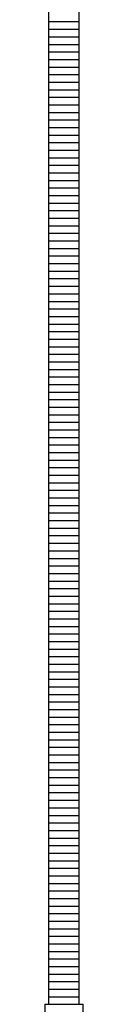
# Model space of a CAD drawing. Extents: x -169 to 2224, y 0 to 2796.
# Tile 68 of 256: x 418.58 to 424.2, y 662.31 to 808.86. Entities that reach past the tile are written whole.
import ezdxf

# ---------------------------------------------------------------- set-up
doc = ezdxf.new("R2010")
doc.units = 0
doc.header["$MEASUREMENT"] = 0
doc.layers.add('PVC-4', color=4, linetype='CONTINUOUS')
doc.layers.add('PVC-4-HATCH', color=7, linetype='CONTINUOUS')

msp = doc.modelspace()

# ---------------------------------------------------------------- linework, layer by layer
at = {"layer": 'PVC-4'}
for p, q in [((419.13773, 662.31149), (419.13773, 865.47119)), ((423.63773, 662.31149), (423.63773, 865.47119))]:
    msp.add_line(p, q, dxfattribs=at)
msp.add_lwpolyline([(424.20023, 660.34274, -0.420204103), (418.57523, 660.34274), (418.57523, 662.31149), (424.20023, 662.31149)], format="xyb", close=True, dxfattribs=at)
at = {"layer": 'PVC-4-HATCH', "linetype": 'Continuous'}
for points in [[(419.13773, 808.56149), (423.63773, 808.56149)], [(419.13773, 807.43649), (423.63773, 807.43649)], [(419.13773, 806.31149), (423.63773, 806.31149)], [(419.13773, 805.18649), (423.63773, 805.18649)], [(419.13773, 804.06149), (423.63773, 804.06149)], [(419.13773, 802.93649), (423.63773, 802.93649)], [(419.13773, 801.81149), (423.63773, 801.81149)], [(419.13773, 800.68649), (423.63773, 800.68649)], [(419.13773, 799.56149), (423.63773, 799.56149)], [(419.13773, 798.43649), (423.63773, 798.43649)], [(419.13773, 797.31149), (423.63773, 797.31149)], [(419.13773, 796.18649), (423.63773, 796.18649)], [(419.13773, 795.06149), (423.63773, 795.06149)], [(419.13773, 793.93649), (423.63773, 793.93649)], [(419.13773, 792.81149), (423.63773, 792.81149)], [(419.13773, 791.68649), (423.63773, 791.68649)], [(419.13773, 790.56149), (423.63773, 790.56149)], [(419.13773, 789.43649), (423.63773, 789.43649)], [(419.13773, 788.31149), (423.63773, 788.31149)], [(419.13773, 787.18649), (423.63773, 787.18649)], [(419.13773, 786.06149), (423.63773, 786.06149)], [(419.13773, 784.93649), (423.63773, 784.93649)], [(419.13773, 783.81149), (423.63773, 783.81149)], [(419.13773, 782.68649), (423.63773, 782.68649)], [(419.13773, 781.56149), (423.63773, 781.56149)], [(419.13773, 780.43649), (423.63773, 780.43649)], [(419.13773, 779.31149), (423.63773, 779.31149)], [(419.13773, 778.18649), (423.63773, 778.18649)], [(419.13773, 777.06149), (423.63773, 777.06149)], [(419.13773, 775.93649), (423.63773, 775.93649)], [(419.13773, 774.81149), (423.63773, 774.81149)], [(419.13773, 773.68649), (423.63773, 773.68649)], [(419.13773, 772.56149), (423.63773, 772.56149)], [(419.13773, 771.43649), (423.63773, 771.43649)], [(419.13773, 770.31149), (423.63773, 770.31149)], [(419.13773, 769.18649), (423.63773, 769.18649)], [(419.13773, 768.06149), (423.63773, 768.06149)], [(419.13773, 766.93649), (423.63773, 766.93649)], [(419.13773, 765.81149), (423.63773, 765.81149)], [(419.13773, 764.68649), (423.63773, 764.68649)], [(419.13773, 763.56149), (423.63773, 763.56149)], [(419.13773, 762.43649), (423.63773, 762.43649)], [(419.13773, 761.31149), (423.63773, 761.31149)], [(419.13773, 760.18649), (423.63773, 760.18649)], [(419.13773, 759.06149), (423.63773, 759.06149)], [(419.13773, 757.93649), (423.63773, 757.93649)], [(419.13773, 756.81149), (423.63773, 756.81149)], [(419.13773, 755.68649), (423.63773, 755.68649)], [(419.13773, 754.56149), (423.63773, 754.56149)], [(419.13773, 753.43649), (423.63773, 753.43649)], [(419.13773, 752.31149), (423.63773, 752.31149)], [(419.13773, 751.18649), (423.63773, 751.18649)], [(419.13773, 750.06149), (423.63773, 750.06149)], [(419.13773, 748.93649), (423.63773, 748.93649)], [(419.13773, 747.81149), (423.63773, 747.81149)], [(419.13773, 746.68649), (423.63773, 746.68649)], [(419.13773, 745.56149), (423.63773, 745.56149)], [(419.13773, 744.43649), (423.63773, 744.43649)], [(419.13773, 743.31149), (423.63773, 743.31149)], [(419.13773, 742.18649), (423.63773, 742.18649)], [(419.13773, 741.06149), (423.63773, 741.06149)], [(419.13773, 739.93649), (423.63773, 739.93649)], [(419.13773, 738.81149), (423.63773, 738.81149)], [(419.13773, 737.68649), (423.63773, 737.68649)], [(419.13773, 736.56149), (423.63773, 736.56149)], [(419.13773, 735.43649), (423.63773, 735.43649)], [(419.13773, 734.31149), (423.63773, 734.31149)], [(419.13773, 733.18649), (423.63773, 733.18649)], [(419.13773, 732.06149), (423.63773, 732.06149)], [(419.13773, 730.93649), (423.63773, 730.93649)], [(419.13773, 729.81149), (423.63773, 729.81149)], [(419.13773, 728.68649), (423.63773, 728.68649)], [(419.13773, 727.56149), (423.63773, 727.56149)], [(419.13773, 726.43649), (423.63773, 726.43649)], [(419.13773, 725.31149), (423.63773, 725.31149)], [(419.13773, 724.18649), (423.63773, 724.18649)], [(419.13773, 723.06149), (423.63773, 723.06149)], [(419.13773, 721.93649), (423.63773, 721.93649)], [(419.13773, 720.81149), (423.63773, 720.81149)], [(419.13773, 719.68649), (423.63773, 719.68649)], [(419.13773, 718.56149), (423.63773, 718.56149)], [(419.13773, 717.43649), (423.63773, 717.43649)], [(419.13773, 716.31149), (423.63773, 716.31149)], [(419.13773, 715.18649), (423.63773, 715.18649)], [(419.13773, 714.06149), (423.63773, 714.06149)], [(419.13773, 712.93649), (423.63773, 712.93649)], [(419.13773, 711.81149), (423.63773, 711.81149)], [(419.13773, 710.68649), (423.63773, 710.68649)], [(419.13773, 709.56149), (423.63773, 709.56149)], [(419.13773, 708.43649), (423.63773, 708.43649)], [(419.13773, 707.31149), (423.63773, 707.31149)], [(419.13773, 706.18649), (423.63773, 706.18649)], [(419.13773, 705.06149), (423.63773, 705.06149)], [(419.13773, 703.93649), (423.63773, 703.93649)], [(419.13773, 702.81149), (423.63773, 702.81149)], [(419.13773, 701.68649), (423.63773, 701.68649)], [(419.13773, 700.56149), (423.63773, 700.56149)], [(419.13773, 699.43649), (423.63773, 699.43649)], [(419.13773, 698.31149), (423.63773, 698.31149)], [(419.13773, 697.18649), (423.63773, 697.18649)], [(419.13773, 696.06149), (423.63773, 696.06149)], [(419.13773, 694.93649), (423.63773, 694.93649)], [(419.13773, 693.81149), (423.63773, 693.81149)], [(419.13773, 692.68649), (423.63773, 692.68649)], [(419.13773, 691.56149), (423.63773, 691.56149)], [(419.13773, 690.43649), (423.63773, 690.43649)], [(419.13773, 689.31149), (423.63773, 689.31149)], [(419.13773, 688.18649), (423.63773, 688.18649)], [(419.13773, 687.06149), (423.63773, 687.06149)], [(419.13773, 685.93649), (423.63773, 685.93649)], [(419.13773, 684.81149), (423.63773, 684.81149)], [(419.13773, 683.68649), (423.63773, 683.68649)], [(419.13773, 682.56149), (423.63773, 682.56149)], [(419.13773, 681.43649), (423.63773, 681.43649)], [(419.13773, 680.31149), (423.63773, 680.31149)], [(419.13773, 679.18649), (423.63773, 679.18649)], [(419.13773, 678.06149), (423.63773, 678.06149)], [(419.13773, 676.93649), (423.63773, 676.93649)], [(419.13773, 675.81149), (423.63773, 675.81149)], [(419.13773, 674.68649), (423.63773, 674.68649)], [(419.13773, 673.56149), (423.63773, 673.56149)], [(419.13773, 672.43649), (423.63773, 672.43649)], [(419.13773, 671.31149), (423.63773, 671.31149)], [(419.13773, 670.18649), (423.63773, 670.18649)], [(419.13773, 669.06149), (423.63773, 669.06149)], [(419.13773, 667.93649), (423.63773, 667.93649)], [(419.13773, 666.81149), (423.63773, 666.81149)], [(419.13773, 665.68649), (423.63773, 665.68649)], [(419.13773, 664.56149), (423.63773, 664.56149)], [(419.13773, 663.43649), (423.63773, 663.43649)]]:
    msp.add_lwpolyline(points, dxfattribs=at)

doc.saveas('drawing.dxf')
